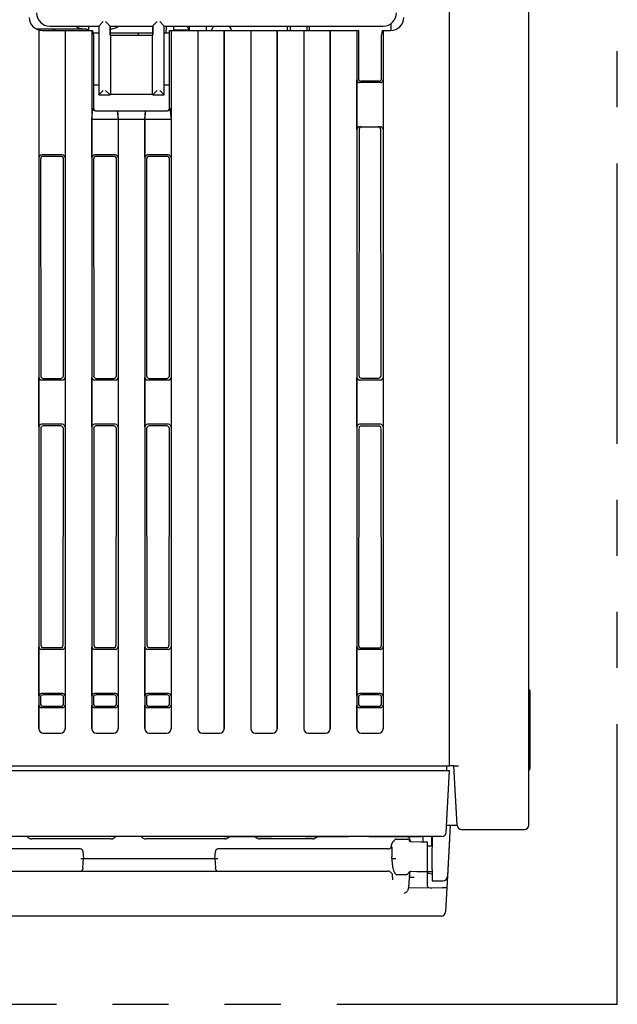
# Model space of a CAD drawing. Header units: millimetres. Extents: x 35 to 906, y -220 to 647.
# Tile 28 of 35: x 365 to 433, y 478 to 589. Entities that reach past the tile are written whole.
import ezdxf

# ---------------------------------------------------------------- set-up
doc = ezdxf.new("R2010")
doc.units = ezdxf.units.MM
doc.linetypes.add('PHANTOMX2', pattern=[127, 63.5, -12.7, 12.7, -12.7, 12.7, -12.7])
for name, color, linetype in [('10', 3, 'CONTINUOUS'), ('11', 2, 'CONTINUOUS'), ('18', 1, 'PHANTOMX2')]:
    doc.layers.add(name, color=color, linetype=linetype)

msp = doc.modelspace()

# ---------------------------------------------------------------- linework, layer by layer
at = {"layer": '10'}
for p, q in [((422.51, 497.87), (422.51, 606.23)), ((413.51, 504.57), (413.51, 598.27)), ((373.81, 588.37), (374.32, 588.87)), ((375.1, 588.37), (374.58, 588.89)), ((379.93, 588.39), (380.43, 588.89)), ((381.21, 588.37), (380.71, 588.87)), ((366.68, 588.07), (372.41, 588.07)), ((366.91, 587.96), (366.91, 588.07)), ((367.01, 587.93), (367.01, 508.77)), ((367.04, 587.92), (367.04, 573.47)), ((367.16, 587.9), (367.16, 588.07)), ((367.43, 587.87), (373.15, 587.87)), ((368.26, 588.37), (373.81, 588.37)), ((368.66, 587.87), (368.66, 588.07)), ((368.91, 587.87), (368.91, 588.07)), ((369.99, 587.87), (369.99, 573.47)), ((370.01, 587.87), (370.01, 508.77)), ((372.41, 588.07), (372.41, 587.87)), ((372.66, 588.37), (372.66, 587.87)), ((373.01, 587.87), (373.01, 508.77)), ((373.2, 587.37), (373.15, 587.87)), ((373.81, 588.37), (373.81, 580.57)), ((375.1, 587.43), (375.1, 588.37)), ((375.1, 588.37), (379.92, 588.37)), ((375.12, 587.43), (375.12, 588.37)), ((379.91, 587.37), (379.91, 588.37)), ((379.93, 588.39), (379.92, 588.37)), ((379.92, 588.37), (379.92, 587.43)), ((381.21, 580.57), (381.21, 588.37)), ((381.21, 588.37), (406.02, 588.37)), ((381.45, 588.37), (381.41, 587.57)), ((381.82, 579.07), (381.83, 587.87)), ((381.83, 587.87), (403.2, 587.87)), ((382.01, 587.87), (382.01, 508.77)), ((382.26, 588.37), (382.26, 587.92)), ((384.06, 587.92), (382.26, 587.92)), ((383.81, 588.37), (383.81, 588.37)), ((383.81, 588.37), (384.06, 588.37)), ((384.06, 587.92), (383.81, 588.37)), ((384.06, 588.37), (384.06, 587.87)), ((385.01, 587.87), (385.01, 508.77)), ((385.04, 587.87), (385.04, 508.8)), ((385.96, 588.37), (385.96, 587.87)), ((385.96, 588.37), (386.81, 588.37)), ((386.81, 588.37), (386.54, 587.87)), ((386.81, 588.37), (386.81, 588.37)), ((387.99, 508.8), (387.99, 587.87)), ((388.01, 587.87), (388.01, 508.77)), ((391.01, 587.87), (391.01, 508.77)), ((391.04, 587.87), (391.04, 508.8)), ((393.99, 508.8), (393.99, 587.87)), ((394.01, 587.87), (394.01, 508.77)), ((395.17, 587.87), (395.18, 588.37)), ((395.46, 588.37), (395.46, 587.87)), ((397.01, 587.87), (397.01, 508.77)), ((397.04, 587.87), (397.04, 508.8)), ((397.36, 588.37), (397.36, 587.87)), ((397.66, 587.87), (397.65, 588.37)), ((399.99, 508.8), (399.99, 587.87)), ((400.01, 587.87), (400.01, 508.77)), ((403.01, 587.87), (403.01, 508.77)), ((403.2, 587.87), (403.2, 582.43)), ((405.88, 587.87), (405.83, 587.37)), ((405.88, 587.87), (406.85, 587.87)), ((406.01, 587.87), (406.01, 508.77)), ((406.86, 588.64), (406.86, 587.87)), ((373.81, 587.57), (373.18, 587.57)), ((373.2, 587.37), (373.2, 579.07)), ((375.14, 587.29), (375.1, 587.43)), ((375.1, 587.43), (375.12, 587.43)), ((375.11, 587.37), (375.12, 587.43)), ((379.91, 587.57), (375.12, 587.57)), ((375.14, 587.29), (375.14, 580.63)), ((379.9, 587.29), (375.14, 587.29)), ((378.31, 587.29), (378.31, 587.57)), ((379.9, 587.29), (379.92, 587.43)), ((379.9, 580.63), (379.9, 587.29)), ((381.83, 587.57), (381.21, 587.57)), ((405.83, 582.43), (405.83, 587.37)), ((403.04, 576.67), (403.04, 582.27)), ((405.53, 582.13), (403.5, 582.13)), ((405.99, 582.27), (405.99, 576.67)), ((373.81, 581.67), (373.2, 581.67)), ((373.81, 580.57), (374.32, 581.07)), ((375.08, 580.57), (374.58, 581.07)), ((379.93, 580.57), (380.43, 581.07)), ((381.21, 580.57), (380.71, 581.07)), ((381.83, 581.67), (381.21, 581.67)), ((405.69, 581.97), (403.34, 581.97)), ((373.81, 580.57), (375.08, 580.57)), ((375.08, 580.57), (375.14, 580.63)), ((375.08, 580.57), (375.08, 580.57)), ((379.9, 580.63), (375.14, 580.63)), ((379.93, 580.57), (379.9, 580.63)), ((379.93, 580.57), (379.93, 580.57)), ((379.93, 580.57), (381.21, 580.57)), ((373.04, 577.77), (373.15, 579.07)), ((381.87, 579.07), (381.99, 577.77)), ((373.04, 573.47), (373.04, 577.77)), ((375.99, 577.77), (373.04, 577.77)), ((373.43, 578.77), (381.6, 578.77)), ((375.9, 578.77), (375.99, 577.77)), ((375.93, 578.77), (376.01, 577.77)), ((375.99, 577.77), (375.99, 573.47)), ((376.01, 577.77), (376.01, 508.77)), ((379.01, 577.77), (376.01, 577.77)), ((379.01, 577.77), (379.1, 578.77)), ((379.01, 577.77), (379.01, 508.77)), ((379.04, 577.77), (379.13, 578.77)), ((379.04, 573.47), (379.04, 577.77)), ((381.99, 577.77), (379.04, 577.77)), ((381.99, 577.77), (381.99, 573.47)), ((403.3, 576.67), (403.26, 548.79)), ((403.34, 576.97), (405.69, 576.97)), ((405.77, 548.79), (405.73, 576.67)), ((367.21, 573.31), (367.23, 548.76)), ((369.69, 573.77), (367.34, 573.77)), ((369.52, 573.61), (367.51, 573.61)), ((369.8, 548.76), (369.82, 573.31)), ((373.21, 573.31), (373.23, 548.76)), ((375.69, 573.77), (373.34, 573.77)), ((375.52, 573.61), (373.51, 573.61)), ((375.8, 548.76), (375.82, 573.31)), ((379.21, 573.31), (379.23, 548.76)), ((381.69, 573.77), (379.34, 573.77)), ((381.52, 573.61), (379.51, 573.61)), ((381.8, 548.76), (381.82, 573.31)), ((367.04, 542.97), (367.04, 548.57)), ((369.69, 548.27), (367.34, 548.27)), ((367.53, 548.46), (369.5, 548.46)), ((369.99, 548.57), (369.99, 542.97)), ((373.04, 542.97), (373.04, 548.57)), ((375.69, 548.27), (373.34, 548.27)), ((373.53, 548.46), (375.5, 548.46)), ((375.99, 548.57), (375.99, 542.97)), ((379.04, 542.97), (379.04, 548.57)), ((381.69, 548.27), (379.34, 548.27)), ((379.53, 548.46), (381.5, 548.46)), ((381.99, 548.57), (381.99, 542.97)), ((403.04, 542.97), (403.04, 548.57)), ((405.69, 548.27), (403.34, 548.27)), ((403.56, 548.49), (405.47, 548.49)), ((405.99, 548.57), (405.99, 542.97)), ((369.69, 543.27), (367.34, 543.27)), ((375.69, 543.27), (373.34, 543.27)), ((381.69, 543.27), (379.34, 543.27)), ((405.69, 543.27), (403.34, 543.27)), ((367.23, 542.78), (367.25, 518.28)), ((369.5, 543.08), (367.53, 543.08)), ((369.78, 518.28), (369.8, 542.78)), ((373.23, 542.78), (373.25, 518.28)), ((375.5, 543.08), (373.53, 543.08)), ((375.78, 518.28), (375.8, 542.78)), ((379.23, 542.78), (379.25, 518.28)), ((381.5, 543.08), (379.53, 543.08)), ((381.78, 518.28), (381.8, 542.78)), ((403.25, 542.77), (403.21, 518.24)), ((405.48, 543.07), (403.55, 543.07)), ((405.82, 518.24), (405.78, 542.77)), ((367.04, 512.47), (367.04, 518.07)), ((369.69, 517.77), (367.34, 517.77)), ((367.55, 517.98), (369.48, 517.98)), ((369.99, 518.07), (369.99, 512.47)), ((373.04, 512.47), (373.04, 518.07)), ((375.69, 517.77), (373.34, 517.77)), ((373.55, 517.98), (375.48, 517.98)), ((375.99, 518.07), (375.99, 512.47)), ((379.04, 512.47), (379.04, 518.07)), ((381.69, 517.77), (379.34, 517.77)), ((379.55, 517.98), (381.48, 517.98)), ((381.99, 518.07), (381.99, 512.47)), ((403.04, 512.47), (403.04, 518.07)), ((405.69, 517.77), (403.34, 517.77)), ((403.51, 517.94), (405.52, 517.94)), ((405.99, 518.07), (405.99, 512.47)), ((422.66, 504.31), (422.66, 513.01)), ((367.2, 512.31), (367.2, 511.63)), ((369.69, 512.77), (367.34, 512.77)), ((369.53, 512.61), (367.5, 512.61)), ((369.83, 511.63), (369.83, 512.31)), ((373.2, 512.31), (373.2, 511.63)), ((375.69, 512.77), (373.34, 512.77)), ((375.53, 512.61), (373.5, 512.61)), ((375.83, 511.63), (375.83, 512.31)), ((379.2, 512.31), (379.2, 511.63)), ((381.69, 512.77), (379.34, 512.77)), ((381.53, 512.61), (379.5, 512.61)), ((381.83, 511.63), (381.83, 512.31)), ((403.2, 512.31), (403.2, 511.63)), ((405.69, 512.77), (403.34, 512.77)), ((405.53, 512.61), (403.5, 512.61)), ((405.83, 511.63), (405.83, 512.31)), ((367.04, 508.8), (367.04, 511.47)), ((369.69, 511.17), (367.34, 511.17)), ((367.5, 511.33), (369.53, 511.33)), ((369.99, 511.47), (369.99, 508.8)), ((373.04, 508.8), (373.04, 511.47)), ((375.69, 511.17), (373.34, 511.17)), ((373.5, 511.33), (375.53, 511.33)), ((375.99, 511.47), (375.99, 508.8)), ((379.04, 508.8), (379.04, 511.47)), ((381.69, 511.17), (379.34, 511.17)), ((379.5, 511.33), (381.53, 511.33)), ((381.99, 511.47), (381.99, 508.8)), ((403.04, 508.8), (403.04, 511.47)), ((405.69, 511.17), (403.34, 511.17)), ((403.5, 511.33), (405.53, 511.33)), ((405.99, 511.47), (405.99, 508.8)), ((367.51, 508.27), (369.52, 508.27)), ((367.54, 508.3), (369.49, 508.3)), ((373.51, 508.27), (375.52, 508.27)), ((373.54, 508.3), (375.49, 508.3)), ((379.51, 508.27), (381.52, 508.27)), ((379.54, 508.3), (381.49, 508.3)), ((385.51, 508.27), (387.52, 508.27)), ((385.54, 508.3), (387.49, 508.3)), ((391.51, 508.27), (393.52, 508.27)), ((391.54, 508.3), (393.49, 508.3)), ((397.51, 508.27), (399.52, 508.27)), ((397.54, 508.3), (399.49, 508.3)), ((403.51, 508.27), (405.52, 508.27)), ((403.54, 508.3), (405.49, 508.3)), ((344.51, 504.57), (413.51, 504.57)), ((413.99, 504.57), (413.51, 504.57)), ((413.99, 504.57), (414.54, 504.57)), ((414.37, 497.85), (414.01, 504.57)), ((413.19, 497.87), (414.37, 497.87)), ((413.58, 497.87), (413.28, 492.05)), ((414.87, 497.37), (422.01, 497.37)), ((407.46, 496.27), (408.71, 496.27)), ((409.01, 496.27), (409.01, 496.07)), ((410.51, 496.57), (410.51, 495.94)), ((411.47, 496.57), (411.49, 495.52)), ((411.54, 496.57), (411.51, 494.07)), ((413.51, 496.27), (413.08, 488.05)), ((413.5, 496.27), (413.51, 496.27)), ((371.72, 495.17), (352.5, 495.17)), ((406.53, 495.17), (387.31, 495.17)), ((406.95, 495.41), (406.96, 495.63)), ((409.01, 496.07), (409.01, 496.07)), ((409.01, 496.07), (409.01, 496.07)), ((409.03, 496.16), (409.03, 496.17)), ((409.04, 496.01), (409.03, 496.02)), ((409.07, 495.99), (409.04, 496.01)), ((409.04, 496.01), (409.04, 496.01)), ((409.11, 496.06), (409.1, 496.07)), ((409.12, 496.04), (409.11, 496.06)), ((409.13, 496.03), (409.12, 496.04)), ((409.15, 496.01), (409.13, 496.03)), ((409.15, 495.96), (409.14, 495.96)), ((409.14, 495.96), (409.14, 495.96)), ((409.16, 495.99), (409.15, 496.01)), ((409.19, 495.96), (409.16, 495.99)), ((411.01, 492.66), (411.01, 495.93)), ((411.01, 495.52), (411.53, 495.52)), ((371.76, 494.07), (387.27, 494.07)), ((372.01, 493.03), (372.06, 494.07)), ((372.02, 494.89), (372.06, 494.07)), ((386.96, 494.07), (387.01, 494.89)), ((386.96, 494.07), (387.02, 493.03)), ((406.99, 494.07), (407.44, 494.08)), ((406.99, 494.07), (406.99, 494.07)), ((411.51, 494.07), (411.56, 491.57)), ((352.49, 492.66), (406.54, 492.66)), ((407.03, 492.33), (407.03, 492.32)), ((407.03, 492.32), (407.03, 492.31)), ((407.03, 492.31), (407.03, 492.31)), ((407.03, 492.31), (407.07, 491.69)), ((407.52, 492.26), (408.48, 492.26)), ((408.97, 492.47), (408.88, 490.76)), ((408.94, 491.99), (409.51, 491.99)), ((409.01, 491.99), (409.01, 492.56)), ((409.1, 492.62), (409.12, 492.62)), ((409.11, 492.62), (409.13, 492.62)), ((409.12, 492.62), (409.12, 492.62)), ((409.14, 492.63), (411.01, 492.66)), ((409.82, 492.64), (409.83, 492.62)), ((409.83, 492.64), (409.83, 492.62)), ((409.83, 492.62), (411.54, 492.62)), ((411.01, 490.95), (411.01, 492.62)), ((411.51, 492.37), (411.54, 492.37)), ((408.88, 490.79), (412.73, 490.76)), ((411.56, 491.57), (412.78, 491.57)), ((412.58, 487.57), (346.45, 487.57))]:
    msp.add_line(p, q, dxfattribs=at)
for points in [[(409.03, 496.17), (409.02, 496.18), (409.02, 496.18), (409.02, 496.19), (409.01, 496.19)], [(409.03, 496.02), (409.02, 496.04), (409.02, 496.05), (409.02, 496.06), (409.02, 496.07), (409.01, 496.07)], [(409.1, 496.07), (409.09, 496.09), (409.08, 496.09), (409.08, 496.1), (409.07, 496.11), (409.07, 496.11), (409.06, 496.12), (409.06, 496.13), (409.05, 496.13), (409.05, 496.14), (409.04, 496.15), (409.04, 496.15), (409.03, 496.16)], [(409.14, 495.96), (409.12, 495.96), (409.1, 495.97), (409.07, 495.99)], [(411.01, 495.93), (410.27, 495.94), (409.15, 495.96)], [(406.93, 492.47), (406.95, 492.44), (406.98, 492.4), (407, 492.37), (407.02, 492.35), (407.03, 492.33)], [(408.97, 492.47), (408.97, 492.47), (408.97, 492.48), (408.98, 492.49), (408.98, 492.51), (409, 492.53), (409.01, 492.55), (409.03, 492.57), (409.06, 492.59), (409.08, 492.61), (409.1, 492.62)], [(409.13, 492.62), (409.14, 492.63), (409.14, 492.63)]]:
    msp.add_lwpolyline(points, dxfattribs=at)
for centre, radius, start, end in [((367.43, 589.37), 1.5, 181, 270), ((368.26, 589.87), 1.5, 180.0419, 269.9581), ((406.02, 589.87), 1.5, 270.0419, 359.9581), ((406.85, 589.37), 1.5, 270, 359), ((373.61, 597.94), 10.01, 259.2397, 260.3715), ((373.61, 597.94), 10.01, 263.1114, 263.6733), ((373.16, 595.43), 7.46, 265.0068, 266.1822), ((373.61, 597.94), 10.01, 278.6732, 280.7603), ((422.36, 513.01), 0.3, 0, 60), ((422.36, 504.31), 0.3, 300, 60), ((414.87, 497.87), 0.5, 183, 270), ((422.01, 497.87), 0.5, 270, 0), ((408.71, 496.27), 0.3, 0, 75.2177), ((371.7, 494.7), 0.479, 84.1107, 87.8127), ((371.72, 494.87), 0.3, 3, 90), ((387.31, 494.87), 0.3, 90, 177), ((387.33, 494.7), 0.479, 92.1873, 95.8893), ((406.53, 495.67), 0.5, 270, 329.2308), ((409.31, 496.23), 0.343, 198.4102, 208.1428), ((409.29, 496.22), 0.328, 208.1952, 219.465), ((401.72, 494.12), 5.27, 359.5186, 1.7895), ((401.99, 493.81), 5.02, 2.6711, 2.9518), ((371.71, 492.96), 0.3, 270, 297.0672), ((387.32, 492.96), 0.3, 242.9327, 270), ((406.54, 492.16), 0.5, 39.33, 90), ((409.16, 493.65), 2.19, 209.9972, 211.8807), ((408.97, 493.54), 1.97, 211.9079, 212.7372), ((408.78, 493.41), 1.75, 212.7314, 214.4377), ((408.48, 492.2), 0.065, 88.7415, 89.9851), ((412.78, 492.07), 0.5, 270, 357), ((412.58, 488.07), 0.5, 270, 357)]:
    msp.add_arc(centre, radius, start, end, dxfattribs=at)
for centre, major_axis, ratio, start_param, end_param in [((367.89, 589.5), (1.51, -0.5), 0.667019, -1.108805, -1.107588), ((380.43, 588.39), (0.5, 0), 0.017455, 3.124139, 3.132866), ((388.37, 587.7), (-0.012, 0.713), 0.700888, -1.333922, -0.338375), ((406.39, 589.5), (1.51, 0.5), 0.667019, -2.034005, -2.032788), ((403.34, 582.27), (0.214, 0.214), 0.992433, -3.923193, -2.359993), ((403.5, 582.44), (0.225, 0.201), 0.993148, 2.41559, 3.97879), ((405.53, 582.44), (0.225, -0.201), 0.993148, -0.837197, 0.726003), ((405.69, 582.27), (-0.214, 0.214), 0.992433, -3.923193, -2.359993), ((374.58, 580.57), (0.5, 0), 0.052408, 0.017453, 0.05236), ((380.43, 580.57), (0.5, 0), 0.052408, 3.089233, 3.132866), ((373.46, 579.07), (0.232, 0.212), 0.916331, -3.926991, -2.356194), ((373.51, 579.07), (0.3, -0.03), 0.99612, 3.240422, 4.811219), ((381.52, 579.07), (0.3, 0.03), 0.99612, 4.613559, 6.184356), ((381.57, 579.07), (-0.232, 0.212), 0.916331, -3.926991, -2.356194), ((403.34, 576.67), (0.301, 0), 0.996195, 1.570796, 3.141593), ((403.6, 576.67), (0.296, 0.057), 0.995902, 1.380254, 2.95105), ((405.43, 576.67), (0.296, -0.057), 0.995902, 0.190542, 1.761339), ((405.69, 576.67), (0.301, 0), 0.996195, 0, 1.570796), ((367.34, 573.47), (-0.214, 0.214), 0.992433, -0.7816, 0.7816), ((367.51, 573.3), (-0.204, 0.223), 0.991641, -0.736027, 0.827173), ((369.52, 573.3), (0.204, 0.223), 0.991641, -0.827173, 0.736027), ((369.69, 573.47), (0.214, 0.214), 0.992433, -0.7816, 0.7816), ((373.34, 573.47), (-0.214, 0.214), 0.992433, -0.7816, 0.7816), ((373.51, 573.3), (-0.204, 0.223), 0.991641, -0.736027, 0.827173), ((375.52, 573.3), (0.204, 0.223), 0.991641, -0.827173, 0.736027), ((375.69, 573.47), (0.214, 0.214), 0.992433, -0.7816, 0.7816), ((379.34, 573.47), (-0.214, 0.214), 0.992433, -0.7816, 0.7816), ((379.51, 573.3), (-0.204, 0.223), 0.991641, -0.736027, 0.827173), ((381.52, 573.3), (0.204, 0.223), 0.991641, -0.827173, 0.736027), ((381.69, 573.47), (0.214, 0.214), 0.992433, -0.7816, 0.7816), ((367.53, 548.76), (0.225, 0.201), 0.993148, 2.41559, 3.97879), ((369.5, 548.76), (0.225, -0.201), 0.993148, -0.837197, 0.726003), ((373.53, 548.76), (0.225, 0.201), 0.993148, 2.41559, 3.97879), ((375.5, 548.76), (0.225, -0.201), 0.993148, -0.837197, 0.726003), ((379.53, 548.76), (0.225, 0.201), 0.993148, 2.41559, 3.97879), ((381.5, 548.76), (0.225, -0.201), 0.993148, -0.837197, 0.726003), ((403.56, 548.79), (0.196, 0.231), 0.990792, -4.00624, -2.44304), ((405.47, 548.79), (-0.196, 0.231), 0.990792, -3.840146, -2.276945), ((367.34, 548.57), (0.214, 0.214), 0.992433, -3.923193, -2.359993), ((369.69, 548.57), (-0.214, 0.214), 0.992433, -3.923193, -2.359993), ((373.34, 548.57), (0.214, 0.214), 0.992433, -3.923193, -2.359993), ((375.69, 548.57), (-0.214, 0.214), 0.992433, -3.923193, -2.359993), ((379.34, 548.57), (0.214, 0.214), 0.992433, -3.923193, -2.359993), ((381.69, 548.57), (-0.214, 0.214), 0.992433, -3.923193, -2.359993), ((403.34, 548.57), (0.214, 0.214), 0.992433, -3.923193, -2.359993), ((405.69, 548.57), (-0.214, 0.214), 0.992433, -3.923193, -2.359993), ((367.34, 542.97), (-0.214, 0.214), 0.992433, -0.7816, 0.7816), ((369.69, 542.97), (0.214, 0.214), 0.992433, -0.7816, 0.7816), ((373.34, 542.97), (-0.214, 0.214), 0.992433, -0.7816, 0.7816), ((375.69, 542.97), (0.214, 0.214), 0.992433, -0.7816, 0.7816), ((379.34, 542.97), (-0.214, 0.214), 0.992433, -0.7816, 0.7816), ((381.69, 542.97), (0.214, 0.214), 0.992433, -0.7816, 0.7816), ((403.34, 542.97), (-0.214, 0.214), 0.992433, -0.7816, 0.7816), ((405.69, 542.97), (0.214, 0.214), 0.992433, -0.7816, 0.7816), ((367.53, 542.78), (-0.204, 0.223), 0.991641, -0.736027, 0.827173), ((369.5, 542.78), (0.204, 0.223), 0.991641, -0.827173, 0.736027), ((373.53, 542.78), (-0.204, 0.223), 0.991641, -0.736027, 0.827173), ((375.5, 542.78), (0.204, 0.223), 0.991641, -0.827173, 0.736027), ((379.53, 542.78), (-0.204, 0.223), 0.991641, -0.736027, 0.827173), ((381.5, 542.78), (0.204, 0.223), 0.991641, -0.827173, 0.736027), ((403.55, 542.77), (0.238, -0.186), 0.993762, 2.236922, 3.800123), ((405.48, 542.77), (0.238, 0.186), 0.993762, -0.65853, 0.90467), ((367.34, 518.07), (0.214, 0.214), 0.992433, 2.359993, 3.923193), ((367.55, 518.28), (0.225, 0.201), 0.993148, 2.41559, 3.97879), ((369.48, 518.28), (0.225, -0.201), 0.993148, -0.837197, 0.726003), ((369.69, 518.07), (0.214, -0.214), 0.992433, -0.7816, 0.7816), ((373.34, 518.07), (0.214, 0.214), 0.992433, 2.359993, 3.923193), ((373.55, 518.28), (0.225, 0.201), 0.993148, 2.41559, 3.97879), ((375.48, 518.28), (0.225, -0.201), 0.993148, -0.837197, 0.726003), ((375.69, 518.07), (0.214, -0.214), 0.992433, -0.7816, 0.7816), ((379.34, 518.07), (0.214, 0.214), 0.992433, 2.359993, 3.923193), ((379.55, 518.28), (0.225, 0.201), 0.993148, 2.41559, 3.97879), ((381.48, 518.28), (0.225, -0.201), 0.993148, -0.837197, 0.726003), ((381.69, 518.07), (0.214, -0.214), 0.992433, -0.7816, 0.7816), ((403.34, 518.07), (0.214, 0.214), 0.992433, 2.359993, 3.923193), ((403.51, 518.24), (0.196, 0.231), 0.990792, -4.00624, -2.44304), ((405.52, 518.24), (-0.196, 0.231), 0.990792, -3.840146, -2.276945), ((405.69, 518.07), (0.214, -0.214), 0.992433, -0.7816, 0.7816), ((367.34, 512.47), (0.214, -0.214), 0.992433, 2.359993, 3.923193), ((367.5, 512.31), (0.238, -0.186), 0.993762, 2.236922, 3.800123), ((369.53, 512.31), (0.238, 0.186), 0.993762, -0.65853, 0.90467), ((369.69, 512.47), (0.214, 0.214), 0.992433, -0.7816, 0.7816), ((373.34, 512.47), (0.214, -0.214), 0.992433, 2.359993, 3.923193), ((373.5, 512.31), (0.238, -0.186), 0.993762, 2.236922, 3.800123), ((375.53, 512.31), (0.238, 0.186), 0.993762, -0.65853, 0.90467), ((375.69, 512.47), (0.214, 0.214), 0.992433, -0.7816, 0.7816), ((379.34, 512.47), (0.214, -0.214), 0.992433, 2.359993, 3.923193), ((379.5, 512.31), (0.238, -0.186), 0.993762, 2.236922, 3.800123), ((381.53, 512.31), (0.238, 0.186), 0.993762, -0.65853, 0.90467), ((381.69, 512.47), (0.214, 0.214), 0.992433, -0.7816, 0.7816), ((403.34, 512.47), (0.214, -0.214), 0.992433, 2.359993, 3.923193), ((403.5, 512.31), (0.238, -0.186), 0.993762, 2.236922, 3.800123), ((405.53, 512.31), (0.238, 0.186), 0.993762, -0.65853, 0.90467), ((405.69, 512.47), (0.214, 0.214), 0.992433, -0.7816, 0.7816), ((367.34, 511.47), (0.214, 0.214), 0.992433, 2.359993, 3.923193), ((367.5, 511.63), (0.196, 0.231), 0.990792, -4.00624, -2.44304), ((369.53, 511.63), (-0.196, 0.231), 0.990792, -3.840146, -2.276945), ((369.69, 511.47), (0.214, -0.214), 0.992433, -0.7816, 0.7816), ((373.34, 511.47), (0.214, 0.214), 0.992433, 2.359993, 3.923193), ((373.5, 511.63), (0.196, 0.231), 0.990792, -4.00624, -2.44304), ((375.53, 511.63), (-0.196, 0.231), 0.990792, -3.840146, -2.276945), ((375.69, 511.47), (0.214, -0.214), 0.992433, -0.7816, 0.7816), ((379.34, 511.47), (0.214, 0.214), 0.992433, 2.359993, 3.923193), ((379.5, 511.63), (0.196, 0.231), 0.990792, -4.00624, -2.44304), ((381.53, 511.63), (-0.196, 0.231), 0.990792, -3.840146, -2.276945), ((381.69, 511.47), (0.214, -0.214), 0.992433, -0.7816, 0.7816), ((403.34, 511.47), (0.214, 0.214), 0.992433, 2.359993, 3.923193), ((403.5, 511.63), (0.196, 0.231), 0.990792, -4.00624, -2.44304), ((405.53, 511.63), (-0.196, 0.231), 0.990792, -3.840146, -2.276945), ((405.69, 511.47), (0.214, -0.214), 0.992433, -0.7816, 0.7816), ((367.52, 508.78), (0.356, 0.356), 0.992433, -3.923193, -2.359993), ((367.54, 508.8), (0.356, 0.356), 0.992433, 2.359993, 3.923193), ((369.49, 508.8), (-0.356, 0.356), 0.992433, 2.359993, 3.923193), ((369.51, 508.78), (0.356, -0.356), 0.992433, -0.7816, 0.7816), ((373.52, 508.78), (0.356, 0.356), 0.992433, -3.923193, -2.359993), ((373.54, 508.8), (0.356, 0.356), 0.992433, 2.359993, 3.923193), ((375.49, 508.8), (-0.356, 0.356), 0.992433, 2.359993, 3.923193), ((375.51, 508.78), (0.356, -0.356), 0.992433, -0.7816, 0.7816), ((379.52, 508.78), (0.356, 0.356), 0.992433, -3.923193, -2.359993), ((379.54, 508.8), (0.356, 0.356), 0.992433, 2.359993, 3.923193), ((381.49, 508.8), (-0.356, 0.356), 0.992433, 2.359993, 3.923193), ((381.51, 508.78), (0.356, -0.356), 0.992433, -0.7816, 0.7816), ((385.52, 508.78), (0.356, 0.356), 0.992433, -3.923193, -2.359993), ((385.54, 508.8), (0.356, 0.356), 0.992433, 2.359993, 3.923193), ((387.49, 508.8), (-0.356, 0.356), 0.992433, 2.359993, 3.923193), ((387.51, 508.78), (0.356, -0.356), 0.992433, -0.7816, 0.7816), ((391.52, 508.78), (0.356, 0.356), 0.992433, -3.923193, -2.359993), ((391.54, 508.8), (0.356, 0.356), 0.992433, 2.359993, 3.923193), ((393.49, 508.8), (-0.356, 0.356), 0.992433, 2.359993, 3.923193), ((393.51, 508.78), (0.356, -0.356), 0.992433, -0.7816, 0.7816), ((397.52, 508.78), (0.356, 0.356), 0.992433, -3.923193, -2.359993), ((397.54, 508.8), (0.356, 0.356), 0.992433, 2.359993, 3.923193), ((399.49, 508.8), (-0.356, 0.356), 0.992433, 2.359993, 3.923193), ((399.51, 508.78), (0.356, -0.356), 0.992433, -0.7816, 0.7816), ((403.52, 508.78), (0.356, 0.356), 0.992433, -3.923193, -2.359993), ((403.54, 508.8), (0.356, 0.356), 0.992433, 2.359993, 3.923193), ((405.49, 508.8), (-0.356, 0.356), 0.992433, 2.359993, 3.923193), ((405.51, 508.78), (0.356, -0.356), 0.992433, -0.7816, 0.7816), ((411.51, 492.55), (0.5, 0), 0.365544, -3.141593, -1.58825), ((408.38, 490.79), (0.006, 0.543), 0.921097, -1.969421, -1.615836), ((411.51, 490.95), (0.5, 0), 0.365544, 3.141593, 4.694936), ((412.23, 481.23), (0.51, 9.54), 0.05234, 0.000081, 0.002463)]:
    msp.add_ellipse(centre, major_axis=major_axis, ratio=ratio, start_param=start_param, end_param=end_param, dxfattribs=at)
for points, knots in [([(371.18, 588.36), (371.22, 588.33), (371.39, 588.21), (371.59, 588.14), (371.75, 588.11)], [0, 0, 0, 0, 0.251029, 1, 1, 1, 1]), ([(375.48, 588.11), (375.64, 588.14), (375.83, 588.21), (376.01, 588.33), (376.05, 588.36)], [0, 0, 0, 0, 0.74897, 1, 1, 1, 1]), ([(407.46, 496.27), (407.45, 496.27), (407.43, 496.26), (407.4, 496.26), (407.38, 496.24), (407.34, 496.22), (407.31, 496.19), (407.27, 496.14), (407.24, 496.11), (407.23, 496.09)], [0, 0, 0, 0, 0.084191, 0.16021, 0.293809, 0.416277, 0.534382, 0.766765, 1, 1, 1, 1]), ([(408.98, 496.13), (408.96, 496.15), (408.93, 496.19), (408.87, 496.23), (408.79, 496.26), (408.74, 496.27), (408.71, 496.27)], [0, 0, 0, 0, 0.241384, 0.48943, 0.743114, 1, 1, 1, 1]), ([(406.99, 495.79), (406.98, 495.78), (406.98, 495.77), (406.96, 495.72), (406.96, 495.69), (406.96, 495.67)], [0, 0, 0, 0, 0.212806, 0.459316, 1, 1, 1, 1]), ([(406.96, 495.67), (406.96, 495.66), (406.96, 495.64), (406.96, 495.63), (406.96, 495.63)], [0, 0, 0, 0, 0.751536, 1, 1, 1, 1]), ([(406.96, 495.42), (406.96, 495.42), (406.96, 495.42), (406.96, 495.42), (406.97, 495.42), (406.97, 495.42), (406.97, 495.42), (406.98, 495.41), (406.98, 495.4), (406.99, 495.39), (406.99, 495.37), (406.99, 495.35), (407, 495.31), (407, 495.26), (407, 495.21), (407, 495.18), (407, 495.16)], [0, 0, 0, 0, 0.018476, 0.026239, 0.034787, 0.045071, 0.057527, 0.08935, 0.130225, 0.179465, 0.236322, 0.300121, 0.446171, 0.613633, 0.799212, 1, 1, 1, 1]), ([(407.2, 496.06), (407.18, 496.04), (407.14, 496), (407.08, 495.93), (407.03, 495.86), (407, 495.81), (406.99, 495.79)], [0, 0, 0, 0, 0.242386, 0.512791, 0.778987, 1, 1, 1, 1]), ([(407, 495.16), (407, 495.09), (406.99, 494.95), (406.99, 494.65), (406.99, 494.43), (406.99, 494.28)], [0, 0, 0, 0, 0.239618, 0.487536, 1, 1, 1, 1]), ([(407.23, 496.09), (407.22, 496.09), (407.21, 496.08), (407.2, 496.07), (407.2, 496.06)], [0, 0, 0, 0, 0.234093, 1, 1, 1, 1]), ([(408.98, 496.12), (408.98, 496.12), (408.98, 496.12), (408.98, 496.13), (408.98, 496.13)], [0, 0, 0, 0, 0.232557, 1, 1, 1, 1]), ([(407, 494.04), (407, 493.91), (407.01, 493.71), (407.04, 493.44), (407.06, 493.25), (407.1, 493.06), (407.13, 492.88), (407.18, 492.74), (407.22, 492.63), (407.25, 492.58), (407.26, 492.56)], [0, 0, 0, 0, 0.266431, 0.397283, 0.525445, 0.650172, 0.770862, 0.887244, 0.943972, 1, 1, 1, 1]), ([(372, 492.94), (371.99, 492.91), (371.98, 492.86), (371.94, 492.79), (371.9, 492.73), (371.86, 492.7), (371.84, 492.69)], [0, 0, 0, 0, 0.283964, 0.546766, 0.782534, 1, 1, 1, 1]), ([(387.19, 492.69), (387.17, 492.7), (387.13, 492.73), (387.09, 492.79), (387.05, 492.86), (387.04, 492.91), (387.03, 492.94)], [0, 0, 0, 0, 0.217466, 0.453234, 0.716036, 1, 1, 1, 1]), ([(407.34, 492.43), (407.35, 492.41), (407.38, 492.38), (407.41, 492.34), (407.43, 492.31), (407.45, 492.29), (407.47, 492.28), (407.48, 492.27), (407.5, 492.26), (407.51, 492.26), (407.52, 492.26)], [0, 0, 0, 0, 0.241621, 0.482518, 0.603868, 0.727444, 0.791058, 0.856937, 0.926423, 1, 1, 1, 1]), ([(408.48, 492.26), (408.51, 492.26), (408.58, 492.27), (408.68, 492.29), (408.77, 492.33), (408.83, 492.36), (408.85, 492.38)], [0, 0, 0, 0, 0.262887, 0.519783, 0.766439, 1, 1, 1, 1]), ([(408.85, 492.38), (408.85, 492.38), (408.86, 492.39), (408.86, 492.39), (408.86, 492.4)], [0, 0, 0, 0, 0.23416, 1, 1, 1, 1]), ([(409.11, 492.62), (409.09, 492.61), (409.03, 492.59), (408.96, 492.54), (408.9, 492.48), (408.87, 492.42), (408.86, 492.4)], [0, 0, 0, 0, 0.241113, 0.486306, 0.738679, 1, 1, 1, 1]), ([(413.23, 490.75), (413.23, 490.75), (413.22, 490.75), (413.22, 490.75), (413.22, 490.75), (413.22, 490.75), (413.21, 490.75), (413.2, 490.75), (413.19, 490.75), (413.17, 490.75), (413.14, 490.75), (413.11, 490.75), (413.08, 490.75), (413.05, 490.75), (412.99, 490.75), (412.92, 490.75), (412.83, 490.76), (412.77, 490.76), (412.74, 490.76)], [0, 0, 0, 0, 0.001727, 0.005522, 0.011615, 0.020038, 0.030787, 0.043846, 0.076775, 0.118535, 0.168745, 0.226938, 0.292571, 0.36503, 0.443639, 0.616303, 0.8041, 1, 1, 1, 1]), ([(408.84, 490.58), (408.81, 490.52), (408.76, 490.41), (408.64, 490.29), (408.51, 490.19), (408.42, 490.15), (408.37, 490.14)], [0, 0, 0, 0, 0.276921, 0.536896, 0.777467, 1, 1, 1, 1])]:
    msp.add_open_spline(points, degree=3, knots=knots, dxfattribs=at)
for points in [[(372.01, 493.03), (372.01, 493), (372.01, 492.97), (372, 492.94)], [(387.03, 492.94), (387.02, 492.97), (387.02, 493), (387.02, 493.03)]]:
    msp.add_open_spline(points, degree=3, dxfattribs=at)
at = {"layer": '11'}
for p, q in [((345.51, 504.07), (413.51, 504.07)), ((413.15, 497.05), (413.51, 504.07)), ((413.21, 504.07), (413.21, 504.57)), ((388.11, 496.57), (346.38, 496.57)), ((375.19, 496.31), (366.24, 496.31)), ((368.81, 496.31), (366.57, 496.31)), ((366.57, 496.31), (366.57, 496.31)), ((367.21, 496.31), (367.21, 496.31)), ((367.42, 496.31), (367.42, 496.3)), ((373.99, 496.3), (367.42, 496.3)), ((367.69, 496.31), (367.69, 496.31)), ((367.7, 496.31), (367.7, 496.31)), ((368.17, 496.31), (368.17, 496.31)), ((368.81, 496.31), (368.81, 496.31)), ((371.19, 496.31), (369.23, 496.31)), ((369.23, 496.31), (369.23, 496.31)), ((369.34, 496.31), (369.34, 496.3)), ((370.54, 496.31), (370.54, 496.3)), ((373.3, 496.31), (371.6, 496.31)), ((371.6, 496.31), (371.6, 496.3)), ((371.6, 496.31), (371.6, 496.31)), ((372.72, 496.31), (372.72, 496.3)), ((373.3, 496.31), (373.3, 496.31)), ((374.9, 496.31), (373.72, 496.31)), ((373.72, 496.31), (373.72, 496.31)), ((373.99, 496.31), (373.99, 496.3)), ((374.9, 496.31), (374.9, 496.31)), ((374.9, 496.31), (374.9, 496.31)), ((379.13, 496.31), (379.13, 496.3)), ((388.11, 496.3), (379.13, 496.3)), ((388.09, 496.31), (379.14, 496.31)), ((380.04, 496.31), (380.04, 496.3)), ((382.63, 496.31), (381.34, 496.31)), ((381.34, 496.31), (381.34, 496.31)), ((381.69, 496.31), (381.69, 496.3)), ((382.51, 496.31), (382.51, 496.31)), ((382.63, 496.31), (382.63, 496.31)), ((384.21, 496.31), (383.03, 496.31)), ((383.03, 496.31), (383.03, 496.31)), ((383.64, 496.31), (383.64, 496.3)), ((384.21, 496.31), (384.21, 496.31)), ((384.21, 496.31), (384.21, 496.31)), ((386.04, 496.31), (384.49, 496.31)), ((384.49, 496.31), (384.49, 496.31)), ((385.17, 496.31), (385.17, 496.3)), ((386.04, 496.31), (386.04, 496.31)), ((387.29, 496.31), (387.29, 496.3)), ((388.03, 496.57), (388.03, 496.56)), ((393.39, 496.56), (388.03, 496.56)), ((388.11, 496.31), (388.1, 496.31)), ((412.15, 496.57), (388.11, 496.57)), ((388.11, 496.31), (388.11, 496.3)), ((388.16, 496.57), (388.16, 496.56)), ((388.41, 496.57), (388.41, 496.56)), ((388.92, 496.57), (388.92, 496.56)), ((389.17, 496.57), (389.17, 496.56)), ((389.39, 496.57), (389.39, 496.56)), ((389.88, 496.57), (389.88, 496.56)), ((390.16, 496.57), (390.16, 496.56)), ((390.66, 496.57), (390.66, 496.56)), ((390.66, 496.57), (390.66, 496.56)), ((390.86, 496.57), (390.86, 496.56)), ((391.17, 496.57), (391.17, 496.56)), ((391.65, 496.57), (391.65, 496.56)), ((391.66, 496.57), (391.66, 496.56)), ((391.9, 496.57), (391.9, 496.56)), ((391.93, 496.57), (391.93, 496.56)), ((397.99, 496.31), (392.04, 496.31)), ((392.07, 496.57), (392.07, 496.56)), ((392.23, 496.57), (392.23, 496.56)), ((396.76, 496.31), (393.26, 496.31)), ((393.26, 496.31), (393.26, 496.31)), ((393.3, 496.56), (393.3, 496.57)), ((393.39, 496.56), (393.39, 496.57)), ((395.01, 496.31), (395.01, 496.31)), ((396.76, 496.31), (396.76, 496.31)), ((397.18, 496.57), (397.18, 496.56)), ((402.1, 496.56), (397.18, 496.56)), ((397.64, 496.57), (397.64, 496.56)), ((397.99, 496.57), (397.99, 496.56)), ((397.99, 496.57), (397.99, 496.56)), ((398.33, 496.57), (398.33, 496.56)), ((398.79, 496.57), (398.79, 496.56)), ((399.12, 496.57), (399.12, 496.56)), ((400.53, 496.56), (400.53, 496.57)), ((400.73, 496.57), (400.73, 496.56)), ((400.84, 496.57), (400.84, 496.56)), ((401.19, 496.57), (401.19, 496.56)), ((401.74, 496.57), (401.74, 496.56)), ((401.74, 496.57), (401.74, 496.56)), ((402.02, 496.57), (402.02, 496.56)), ((402.1, 496.57), (402.1, 496.56)), ((404.4, 496.57), (404.4, 496.56)), ((410.31, 496.56), (404.4, 496.56)), ((404.41, 496.57), (404.41, 496.56)), ((404.85, 496.57), (404.85, 496.56)), ((405.53, 496.57), (405.53, 496.56)), ((405.54, 496.57), (405.54, 496.56)), ((405.89, 496.57), (405.89, 496.56)), ((406.16, 496.57), (406.16, 496.56)), ((407.15, 496.57), (407.15, 496.56)), ((407.23, 496.57), (407.23, 496.56)), ((407.34, 496.57), (407.34, 496.56)), ((407.45, 496.56), (407.45, 496.57)), ((407.47, 496.57), (407.47, 496.56)), ((407.76, 496.57), (407.76, 496.56)), ((408.36, 496.57), (408.36, 496.56)), ((408.65, 496.57), (408.65, 496.56)), ((409, 496.57), (409, 496.56)), ((409.02, 496.57), (409.02, 496.56)), ((409.38, 496.57), (409.38, 496.56)), ((409.93, 496.57), (409.93, 496.56)), ((409.93, 496.57), (409.93, 496.56)), ((410.21, 496.57), (410.21, 496.56)), ((410.31, 496.57), (410.31, 496.56)), ((412.65, 496.57), (412.15, 496.57))]:
    msp.add_line(p, q, dxfattribs=at)
for centre, radius, start, end in [((366.24, 497.01), 0.7, 219.0242, 270), ((375.19, 497.01), 0.7, 270, 320.9758), ((379.14, 497.01), 0.7, 219.0242, 270), ((388.09, 497.01), 0.7, 270, 319.9322), ((392.04, 497.01), 0.7, 220.0678, 270), ((397.99, 497.01), 0.7, 270, 319.9322), ((412.65, 497.07), 0.5, 270, 357)]:
    msp.add_arc(centre, radius, start, end, dxfattribs=at)
at = {"layer": '18', "ltscale": 0.5}
for q in [(432.51, 643.07), (304.51, 477.57)]:
    msp.add_line((432.51, 477.57), q, dxfattribs=at)

doc.saveas('drawing.dxf')
